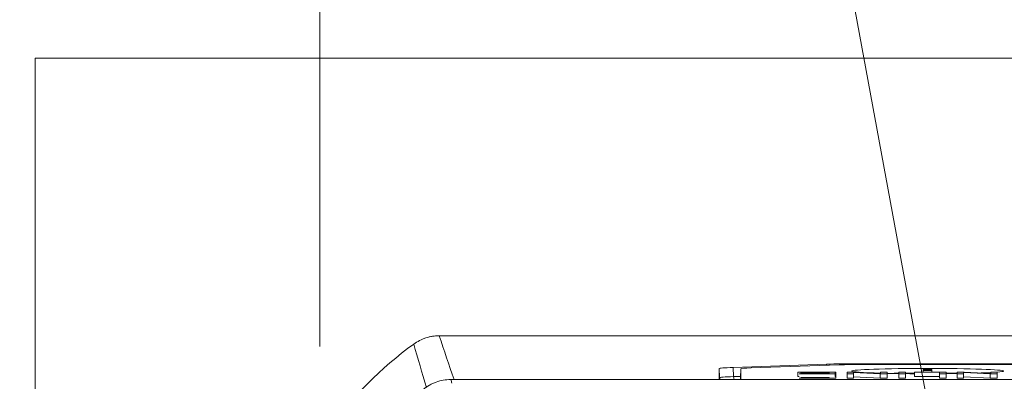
# Model space of a CAD drawing. Header units: millimetres. Extents: x 4 to 836, y 5 to 589.
# Tile 88 of 95: x 646 to 669, y 407 to 415. Entities that reach past the tile are written whole.
import ezdxf

# ---------------------------------------------------------------- set-up
doc = ezdxf.new("R2010")
doc.units = ezdxf.units.MM
doc.layers.add('1', color=7, linetype='Continuous', true_color=0xffffff)
doc.styles.add('ideas_simplex', font='simplex.shx')
doc.dimstyles.get("Standard").update_dxf_attribs({"dimtxt": 0.18, "dimasz": 0.18, "dimexe": 0.18, "dimexo": 0.0625, "dimgap": 0.09, "dimtad": 0, "dimtih": 1, "dimtoh": 1, "dimdec": 4, "dimzin": 0, "dimdsep": 46, "dimtxsty": 'Standard', "dimcen": 0.09, "dimadec": 0, "dimazin": 0, "dimtfac": 1, "dimtdec": 4, "dimtofl": 0, "dimtmove": 0, "dimatfit": 3, "dimfxl": 1, "dimtolj": 1, "dimtzin": 0, "dimarcsym": 0})

# ---------------------------------------------------------------- blocks, each defined once
blk = doc.blocks.new('_U11')
at = {"layer": '1', "color": 87, "lineweight": 25}
for p, q in [((659.463205, 442.052952), (657.963205, 442.052952)), ((657.963205, 442.052952), (657.963205, 436.427952)), ((675.138205, 442.052952), (673.638205, 442.052952)), ((675.138205, 436.427952), (675.138205, 442.052952)), ((657.963205, 436.427952), (659.463205, 436.427952)), ((673.638205, 436.427952), (675.138205, 436.427952))]:
    blk.add_line(p, q, dxfattribs=at)
at = {"layer": '1', "color": 152, "lineweight": 13}
for p, q in [((653.050705, 407.433225), (653.050705, 436.927952)), ((680.050705, 377.184079), (680.050705, 436.927952))]:
    blk.add_line(p, q, dxfattribs=at)
at = {"layer": '1', "color": 27, "lineweight": 13}
blk.add_line((680.050705, 434.927952), (653.050705, 434.927952), dxfattribs=at)
at = {"layer": '1', "color": 27, "lineweight": 18}
for points in [[(653.050705, 434.927952), (656.050703, 435.456933), (656.050707, 434.398971)], [(680.050705, 434.927952), (677.050707, 434.398971), (677.050703, 435.456933)]]:
    blk.add_solid(points, dxfattribs=at)
at = {"layer": '1', "color": 87, "linetype": 'Continuous', "lineweight": 25, "char_height": 3, "attachment_point": 7, "line_spacing_factor": 1.204819, "style": 'ideas_simplex'}
for s, insert in [('\\W1.0642;27', (663.889705, 444.187952)), ('\\W1.1692;1.063', (659.434705, 436.875452))]:
    blk.add_mtext(s, dxfattribs=dict(at, insert=insert))
blk = doc.blocks.new('_U13')
at = {"layer": '1', "color": 27, "lineweight": 13}
for p, q in [((663.625299, 424.721499), (661.625299, 424.721499)), ((672.959499, 374.032482), (663.625299, 424.721499))]:
    blk.add_line(p, q, dxfattribs=at)
at = {"layer": '1', "color": 27, "lineweight": 18}
for points in [[(670.822502, 385.637363), (669.758964, 388.491955), (670.799432, 388.683557)], [(671.601239, 381.408466), (672.664776, 378.553874), (671.624309, 378.362271)]]:
    blk.add_solid(points, dxfattribs=at)
at = {"layer": '1', "color": 87, "linetype": 'Continuous', "lineweight": 25, "char_height": 3, "attachment_point": 7, "line_spacing_factor": 1.204819, "style": 'ideas_simplex'}
for s, insert in [('\\W0.9188;M', (632.924299, 422.356499)), ('\\W0.5945;4 N°5 {\\Fgdt;x}6', (636.494299, 422.356499))]:
    blk.add_mtext(s, dxfattribs=dict(at, insert=insert))

msp = doc.modelspace()

# ---------------------------------------------------------------- linework, layer by layer
at = {"layer": '1', "color": 251, "linetype": 'Continuous', "lineweight": 18}
for p in [(646.494, 292.379), (713.607, 414.083)]:
    msp.add_line(p, (646.494, 414.083), dxfattribs=at)
at = {"layer": '1', "color": 252, "linetype": 'Continuous', "lineweight": 18}
for p, q in [((655.802, 407.684), (704.3, 407.684)), ((662.251, 406.675), (662.251, 406.927)), ((662.573, 406.954), (664.722, 407.029)), ((662.751, 406.924), (662.743, 406.717)), ((662.751, 406.924), (662.751, 406.675)), ((665.016, 407.014), (662.985, 406.944)), ((665.498, 407.04), (694.603, 407.04)), ((694.519, 407.023), (665.582, 407.023))]:
    msp.add_line(p, q, dxfattribs=at)
at = {"layer": '1', "color": 252, "linetype": 'Continuous', "lineweight": 13}
for p, q in [((662.258, 406.72), (662.251, 406.927)), ((662.573, 406.954), (662.58, 406.742)), ((664.722, 407.004), (664.722, 407.029)), ((665.498, 407.04), (665.498, 407.022)), ((662.258, 406.675), (662.258, 406.72)), ((662.58, 406.742), (662.745, 406.748)), ((662.743, 406.717), (662.743, 406.675))]:
    msp.add_line(p, q, dxfattribs=at)
at = {"layer": '1', "color": 7, "linetype": 'Continuous', "lineweight": 18}
for p, q in [((665.196, 406.849), (665.196, 406.805)), ((665.354, 406.849), (665.196, 406.849)), ((665.196, 406.805), (665.196, 406.705)), ((665.196, 406.805), (665.344, 406.805)), ((665.196, 406.705), (665.344, 406.705)), ((665.344, 406.805), (665.344, 406.84)), ((665.344, 406.84), (665.957, 406.805)), ((665.344, 406.805), (665.344, 406.705)), ((665.344, 406.74), (665.957, 406.705)), ((665.967, 406.814), (665.354, 406.849)), ((665.957, 406.805), (665.957, 406.705)), ((665.957, 406.805), (666.115, 406.805)), ((665.957, 406.705), (666.115, 406.705)), ((666.115, 406.849), (665.967, 406.849)), ((665.967, 406.849), (665.967, 406.814)), ((666.115, 406.805), (666.115, 406.849)), ((666.115, 406.805), (666.115, 406.705)), ((666.386, 406.805), (666.386, 406.705)), ((666.54, 406.72), (666.54, 406.82)), ((666.951, 406.909), (666.951, 406.881)), ((667.151, 406.909), (666.951, 406.909)), ((666.951, 406.881), (666.951, 406.849)), ((666.951, 406.881), (667.151, 406.881)), ((667.151, 406.881), (667.151, 406.909)), ((667.151, 406.881), (667.151, 406.849)), ((667.325, 406.805), (667.325, 406.831)), ((667.325, 406.705), (667.325, 406.805)), ((667.732, 406.849), (667.891, 406.849)), ((667.732, 406.805), (667.732, 406.849)), ((667.732, 406.805), (667.732, 406.705)), ((667.88, 406.805), (667.732, 406.805)), ((667.88, 406.705), (667.732, 406.705)), ((667.88, 406.84), (667.88, 406.805)), ((667.88, 406.805), (667.88, 406.705)), ((668.493, 406.805), (667.881, 406.84)), ((668.493, 406.705), (667.881, 406.74)), ((667.891, 406.849), (668.504, 406.814)), ((668.493, 406.805), (668.493, 406.705)), ((668.652, 406.805), (668.493, 406.805)), ((668.652, 406.705), (668.493, 406.705)), ((668.504, 406.849), (668.652, 406.849)), ((668.504, 406.814), (668.504, 406.849)), ((668.652, 406.849), (668.652, 406.805)), ((668.652, 406.805), (668.652, 406.705))]:
    msp.add_line(p, q, dxfattribs=at)
at = {"layer": '1', "color": 7, "linetype": 'Continuous', "lineweight": 13}
msp.add_line((667.325, 406.831), (667.325, 406.844), dxfattribs=at)
at = {"layer": '1', "color": 27, "linetype": 'Continuous', "lineweight": 18}
msp.add_line((704.038, 406.675), (656.064, 406.675), dxfattribs=at)
at = {"layer": '1', "color": 9, "linetype": 'Continuous', "lineweight": 18}
msp.add_arc((655.802, 406.684), 1, 90, 110.8694, dxfattribs=at)
at = {"layer": '1', "color": 252, "linetype": 'Continuous', "lineweight": 18}
msp.add_arc((660.551, 400.184), 9.05, 126.1507, 143.8493, dxfattribs=at)
for centre, major_axis, ratio, start_param, end_param in [((663.351, 406.927), (-1.101, 0), 0.034921, 5.498347, 6.283187), ((663.551, 406.924), (-0.8, 0), 0.034886, 5.497629, 6.283184), ((665.499, 407.002), (-1.1, 0), 0.034981, 4.713399, 5.497127), ((665.582, 406.995), (-0.8, 0), 0.034896, 4.712389, 5.497839), ((667.051, 406.87), (-1.75, 0), 0.034899, 3.141593, 6.283185), ((667.051, 406.87), (-1.75, 0), 0.034899, 0, 0.903012), ((667.051, 406.87), (-1.75, 0), 0.034899, 1.006782, 1.174072), ((667.051, 406.87), (-1.75, 0), 0.034899, 1.274603, 1.395947), ((667.051, 406.87), (-1.75, 0), 0.034899, 1.818491, 1.970859), ((667.051, 406.87), (-1.75, 0), 0.034899, 2.351286, 2.550286), ((667.051, 406.87), (-1.75, 0), 0.034899, 2.725921, 3.141593)]:
    msp.add_ellipse(centre, major_axis=major_axis, ratio=ratio, start_param=start_param, end_param=end_param, dxfattribs=at)
at = {"layer": '1', "color": 252, "linetype": 'Continuous', "lineweight": 13}
for centre, major_axis, ratio, start_param, end_param in [((663.358, 406.727), (-1.1, -0.007), 0.02595, 5.497868, 6.282708), ((662.458, 406.727), (0.2, 0), 0.999391, 3.176521, 3.403925), ((662.721, 406.749), (0.007, -0.2), 0.706676, 4.722649, 5.067106), ((662.544, 406.724), (-0.2, 0), 0.999391, 2.893107, 3.106665)]:
    msp.add_ellipse(centre, major_axis=major_axis, ratio=ratio, start_param=start_param, end_param=end_param, dxfattribs=at)
at = {"layer": '1', "color": 30, "linetype": 'Continuous', "lineweight": 18}
for start_param, end_param in [(2.005176, 2.144192), (1.763175, 1.897478), (1.130733, 1.300478)]:
    msp.add_ellipse((667.051, 406.77), major_axis=(1.6, 0), ratio=0.034899, start_param=start_param, end_param=end_param, dxfattribs=at)
at = {"layer": '1', "color": 252, "linetype": 'Continuous', "lineweight": 18}
msp.add_open_spline([(655.212, 407.492), (655.255, 407.523), (655.344, 407.578), (655.441, 407.618), (655.542, 407.651), (655.644, 407.676), (655.749, 407.684), (655.802, 407.684)], degree=3, knots=[0, 0, 0, 0, 0.25, 0.5, 0.5, 0.75, 1, 1, 1, 1], dxfattribs=at)
at = {"layer": '1', "color": 252, "linetype": 'Continuous', "lineweight": 13}
for points in [[(655.802, 407.684), (655.911, 407.348), (656.025, 407.011), (656.143, 406.675)], [(655.506, 406.492), (655.405, 406.827), (655.307, 407.16), (655.212, 407.492)]]:
    msp.add_open_spline(points, degree=3, dxfattribs=at)
at = {"layer": '1', "color": 7, "linetype": 'Continuous', "lineweight": 18}
for points, knots in [([(664.933, 406.849), (664.933, 406.849), (664.062, 406.849), (664.062, 406.849), (664.062, 406.849), (664.062, 406.848), (664.062, 406.847)], [0, 0, 0, 0, 0.684364, 0.684364, 0.684364, 1, 1, 1, 1]), ([(664.062, 406.747), (664.062, 406.745), (664.062, 406.744), (664.062, 406.744), (664.062, 406.744), (664.072, 406.744), (664.089, 406.744)], [0, 0, 0, 0, 0.821618, 0.821618, 0.821618, 1, 1, 1, 1]), ([(664.133, 406.724), (664.133, 406.724), (664.779, 406.724), (664.779, 406.724), (664.779, 406.724), (664.779, 406.71), (664.779, 406.71), (664.779, 406.71), (664.089, 406.71), (664.089, 406.71), (664.089, 406.71), (664.089, 406.705), (664.089, 406.705), (664.089, 406.705), (664.933, 406.705), (664.933, 406.705), (664.933, 406.705), (664.933, 406.749), (664.933, 406.749)], [0, 0, 0, 0, 0.166667, 0.166667, 0.166667, 0.333333, 0.333333, 0.333333, 0.5, 0.5, 0.5, 0.666667, 0.666667, 0.666667, 0.833333, 0.833333, 0.833333, 1, 1, 1, 1]), ([(664.133, 406.824), (664.133, 406.824), (664.779, 406.824), (664.779, 406.824), (664.779, 406.824), (664.779, 406.81), (664.779, 406.81), (664.779, 406.81), (664.089, 406.81), (664.089, 406.81), (664.089, 406.81), (664.089, 406.809), (664.089, 406.808)], [0, 0, 0, 0, 0.292838, 0.292838, 0.292838, 0.585675, 0.585675, 0.585675, 0.878513, 0.878513, 0.878513, 1, 1, 1, 1]), ([(664.779, 406.838), (664.779, 406.834), (664.779, 406.829), (664.779, 406.829), (664.779, 406.829), (664.133, 406.829), (664.133, 406.829), (664.133, 406.829), (664.133, 406.824), (664.133, 406.824)], [0, 0, 0, 0, 0.23036, 0.23036, 0.23036, 0.61518, 0.61518, 0.61518, 1, 1, 1, 1]), ([(666.386, 406.805), (666.386, 406.805), (666.386, 406.849), (666.386, 406.849), (666.386, 406.849), (666.54, 406.849), (666.54, 406.849)], [0, 0, 0, 0, 0.5, 0.5, 0.5, 1, 1, 1, 1]), ([(666.54, 406.72), (666.54, 406.712), (666.54, 406.705), (666.54, 406.705), (666.54, 406.705), (666.386, 406.705), (666.386, 406.705)], [0, 0, 0, 0, 0.285149, 0.285149, 0.285149, 1, 1, 1, 1]), ([(667.479, 406.849), (667.479, 406.849), (666.75, 406.849), (666.75, 406.849), (666.75, 406.849), (666.75, 406.848), (666.75, 406.847)], [0, 0, 0, 0, 0.684364, 0.684364, 0.684364, 1, 1, 1, 1]), ([(666.75, 406.747), (666.75, 406.745), (666.75, 406.744), (666.75, 406.744), (666.75, 406.744), (667.325, 406.744), (667.325, 406.744)], [0, 0, 0, 0, 0.350138, 0.350138, 0.350138, 1, 1, 1, 1]), ([(667.325, 406.705), (667.325, 406.705), (667.325, 406.705), (667.325, 406.705), (667.325, 406.705), (667.479, 406.705), (667.479, 406.705), (667.479, 406.705), (667.479, 406.749), (667.479, 406.749)], [0, 0, 0, 0, 0.000219, 0.000219, 0.000219, 0.500109, 0.500109, 0.500109, 1, 1, 1, 1])]:
    msp.add_open_spline(points, degree=3, knots=knots, dxfattribs=at)
for points, degree in [([(664.062, 406.847), (664.062, 406.747)], 1), ([(664.923, 406.749), (664.923, 406.849)], 1), ([(664.933, 406.749), (664.933, 406.749), (664.929, 406.749), (664.923, 406.749)], 3), ([(664.933, 406.749), (664.933, 406.849)], 1), ([(666.54, 406.849), (666.54, 406.849), (666.54, 406.833), (666.54, 406.82)], 3), ([(666.75, 406.847), (666.75, 406.747)], 1), ([(667.325, 406.831), (667.325, 406.82), (667.325, 406.805), (667.325, 406.805)], 3), ([(667.479, 406.749), (667.479, 406.849)], 1)]:
    msp.add_open_spline(points, degree=degree, dxfattribs=at)
at = {"layer": '1', "color": 7, "linetype": 'Continuous', "lineweight": 13}
for points, knots in [([(664.062, 406.847), (664.062, 406.845), (664.062, 406.844), (664.062, 406.844), (664.062, 406.844), (664.779, 406.844), (664.779, 406.844), (664.779, 406.844), (664.779, 406.841), (664.779, 406.838)], [0, 0, 0, 0, 0.277702, 0.277702, 0.277702, 0.79312, 0.79312, 0.79312, 1, 1, 1, 1]), ([(664.089, 406.808), (664.089, 406.807), (664.089, 406.805), (664.089, 406.805), (664.089, 406.805), (664.933, 406.805), (664.933, 406.805), (664.933, 406.805), (664.933, 406.849), (664.933, 406.849)], [0, 0, 0, 0, 0.226347, 0.226347, 0.226347, 0.613174, 0.613174, 0.613174, 1, 1, 1, 1]), ([(666.54, 406.82), (666.54, 406.812), (666.54, 406.805), (666.54, 406.805), (666.54, 406.805), (666.386, 406.805), (666.386, 406.805)], [0, 0, 0, 0, 0.285149, 0.285149, 0.285149, 1, 1, 1, 1]), ([(666.75, 406.847), (666.75, 406.845), (666.75, 406.844), (666.75, 406.844), (666.75, 406.844), (667.325, 406.844), (667.325, 406.844)], [0, 0, 0, 0, 0.350138, 0.350138, 0.350138, 1, 1, 1, 1]), ([(667.325, 406.805), (667.325, 406.805), (667.325, 406.805), (667.325, 406.805), (667.325, 406.805), (667.479, 406.805), (667.479, 406.805), (667.479, 406.805), (667.479, 406.849), (667.479, 406.849)], [0, 0, 0, 0, 0.000219, 0.000219, 0.000219, 0.500109, 0.500109, 0.500109, 1, 1, 1, 1])]:
    msp.add_open_spline(points, degree=3, knots=knots, dxfattribs=at)
msp.add_open_spline([(667.325, 406.844), (667.325, 406.844), (667.325, 406.838), (667.325, 406.831)], degree=3, dxfattribs=at)
at = {"layer": '1', "color": 27, "linetype": 'Continuous', "lineweight": 18}
msp.add_open_spline([(655.431, 406.449), (655.476, 406.486), (655.523, 406.518), (655.597, 406.56), (655.623, 406.573), (655.675, 406.596), (655.701, 406.607), (655.782, 406.636), (655.893, 406.665), (656.006, 406.675), (656.064, 406.675)], degree=3, knots=[0, 0, 0, 0, 0.25, 0.25, 0.375, 0.375, 0.5, 0.5, 0.75, 1, 1, 1, 1], dxfattribs=at)
at = {"layer": '1', "color": 27, "linetype": 'Continuous', "lineweight": 13}
msp.add_open_spline([(656.064, 406.675), (656.069, 406.66), (656.075, 406.645), (656.084, 406.618), (656.088, 406.606), (656.093, 406.594)], degree=3, knots=[0, 0, 0, 0, 0.560865, 0.560865, 1, 1, 1, 1], dxfattribs=at)

# ---------------------------------------------------------------- dimensions: what is measured, and where the dimension line sits
at = {"layer": '1', "color": 87, "linetype": 'Continuous', "lineweight": 25}
dim = msp.add_linear_dim(base=(680.051, 434.928), p1=(653.051, 401.646), p2=(680.051, 374.684), angle=180, text='<>\\P[\\C87;{\\H1.00x;\\Fsimplex.shx;1.063\\Fsimplex.shx;}\\C87; ]', dimstyle='Standard', override={"dimtxt": 3, "dimasz": 3, "dimexe": 2, "dimexo": 2.5, "dimgap": 1.5, "dimtad": 1, "dimtih": 0, "dimtoh": 0, "dimdec": 2, "dimlfac": 1, "dimzin": 8, "dimdsep": 44, "dimlunit": 2, "dimtxsty": 'ideas_simplex', "dimsah": 1, "dimse1": 0, "dimse2": 0, "dimsd1": 0, "dimsd2": 0, "dimclrd": 27, "dimclre": 152, "dimclrt": 87, "dimtol": 0, "dimtm": -0.1, "dimtfac": 0.5, "dimtdec": 2, "dimtofl": 1, "dimtmove": 0, "dimtzin": 8, "dimlwd": 13, "dimlwe": 13}, dxfattribs=at)
dim.commit()
dim.dimension.update_dxf_attribs({"geometry": '_U11', "text_midpoint": (666.551, 434.928), "dimtype": 160})
dim = msp.add_diameter_dim_2p(p1=(671.601, 381.408), p2=(670.823, 385.637), text='\\C87;M\\C87;4 N', dimstyle='Standard', override={"dimtxt": 3, "dimasz": 3, "dimexe": 2, "dimexo": 2.5, "dimgap": 1.5, "dimtih": 1, "dimtoh": 1, "dimdec": 2, "dimlfac": 1, "dimzin": 8, "dimdsep": 44, "dimlunit": 2, "dimpost": '', "dimtxsty": 'ideas_simplex', "dimsah": 1, "dimse1": 0, "dimse2": 0, "dimsd1": 0, "dimsd2": 0, "dimclrd": 27, "dimclre": 152, "dimclrt": 87, "dimtol": 0, "dimtm": -0.1, "dimtfac": 0.5, "dimtdec": 2, "dimtofl": 1, "dimtmove": 0, "dimatfit": 2, "dimtzin": 8, "dimlwd": 13, "dimlwe": 13}, dxfattribs=at)
dim.commit()
dim.dimension.update_dxf_attribs({"geometry": '_U13', "text_midpoint": (646.445, 424.721), "dimtype": 163})

doc.saveas('drawing.dxf')
